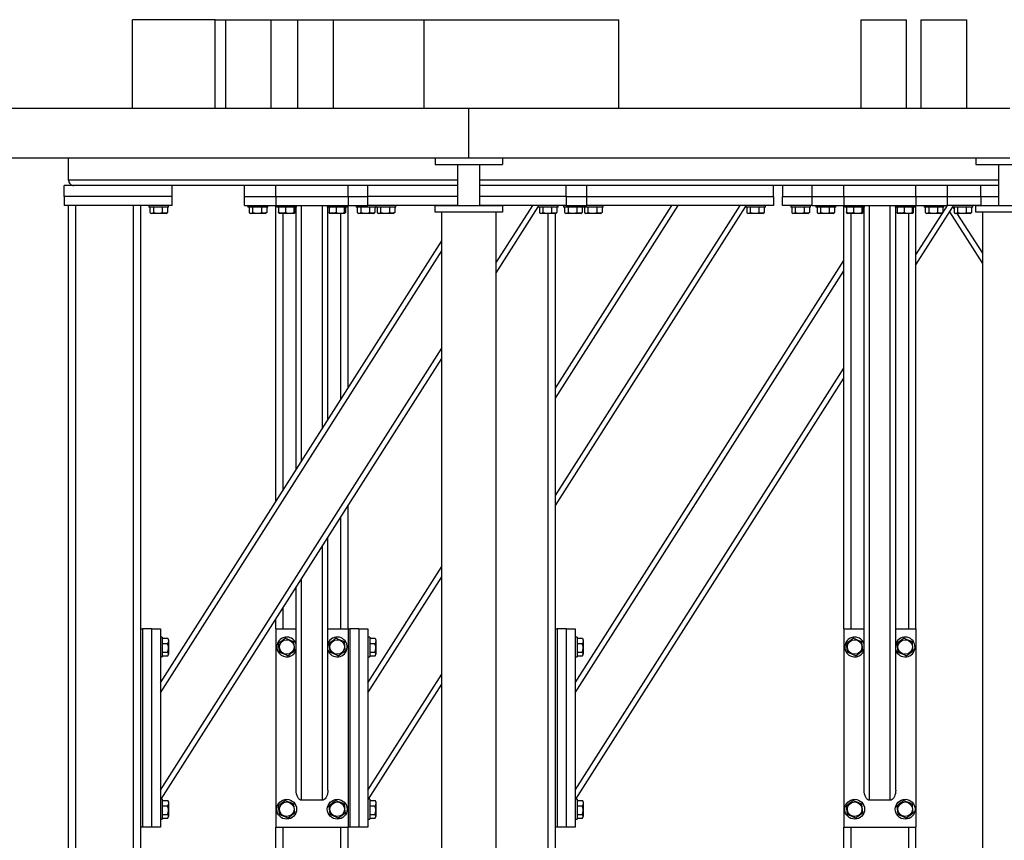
# Model space of a CAD drawing. Header units: millimetres. Extents: x 0 to 841, y 0 to 594.
# Tile 150 of 155: x 551 to 578, y 549 to 572. Entities that reach past the tile are written whole.
import ezdxf

# ---------------------------------------------------------------- set-up
doc = ezdxf.new("R2010")
doc.units = ezdxf.units.MM
doc.layers.add('TRAIT-FORT', color=4, linetype='Continuous', lineweight=25)

msp = doc.modelspace()

# ---------------------------------------------------------------- linework, layer by layer
at = {"layer": 'TRAIT-FORT', "color": 4, "linetype": 'Continuous', "lineweight": 25}
for p, q in [((553.96112, 569.05801), (553.96112, 571.52051)), ((556.24715, 571.52051), (553.96112, 571.52051)), ((556.24715, 569.05801), (556.24715, 571.52051)), ((556.24715, 571.52051), (556.53594, 571.52051)), ((556.53594, 571.52051), (556.53594, 569.05801)), ((556.53594, 571.52051), (557.80589, 571.52051)), ((557.80589, 569.05801), (557.80589, 571.52051)), ((557.80589, 571.52051), (558.53941, 571.52051)), ((558.53941, 569.05801), (558.53941, 571.52051)), ((558.53941, 571.52051), (559.53325, 571.52051)), ((559.53325, 571.52051), (562.04754, 571.52051)), ((559.53325, 569.05801), (559.53325, 571.52051)), ((562.04751, 571.52051), (562.0476, 571.52051)), ((562.04751, 569.05801), (562.04751, 571.52051)), ((562.0476, 569.05801), (562.0476, 571.52051)), ((562.0476, 571.52051), (562.04768, 571.52051)), ((562.04768, 569.05801), (562.04768, 571.52051)), ((562.04768, 571.52051), (567.44497, 571.52051)), ((567.44497, 569.05801), (567.44497, 571.52051)), ((574.15627, 571.52051), (574.15627, 569.05801)), ((574.15627, 571.52051), (575.42623, 571.52051)), ((575.42623, 569.05801), (575.42623, 571.52051)), ((575.82379, 571.52051), (575.82379, 569.05801)), ((575.82379, 571.52051), (577.09375, 571.52051)), ((577.09375, 569.05801), (577.09375, 571.52051)), ((563.28544, 569.05801), (548.28544, 569.05801)), ((563.28544, 567.68301), (563.28544, 569.05801)), ((578.28544, 569.05801), (563.28544, 569.05801)), ((563.28544, 567.68301), (548.28544, 567.68301)), ((552.18613, 567.07051), (552.18613, 567.68301)), ((562.34794, 567.68301), (562.34794, 567.50801)), ((578.28544, 567.68301), (563.28544, 567.68301)), ((564.22295, 567.68301), (564.22295, 567.50801)), ((577.34794, 567.68301), (577.34794, 567.50801)), ((562.34794, 567.50801), (564.22295, 567.50801)), ((562.98545, 566.35801), (562.98545, 567.50801)), ((563.58544, 567.50801), (563.58544, 566.35801)), ((577.34794, 567.50801), (579.22295, 567.50801)), ((577.98544, 566.35801), (577.98544, 567.50801)), ((555.06113, 566.92051), (552.06112, 566.92051)), ((552.06112, 566.62051), (552.06112, 566.92051)), ((562.98545, 567.07051), (552.18613, 567.07051)), ((560.48613, 566.92051), (555.06113, 566.92051)), ((555.06113, 566.62051), (555.06113, 566.92051)), ((557.06113, 566.62051), (557.06113, 566.92051)), ((557.93613, 566.62051), (557.93613, 566.92051)), ((559.93613, 566.62051), (559.93613, 566.92051)), ((560.48613, 566.62051), (560.48613, 566.92051)), ((562.98545, 566.92051), (560.48613, 566.92051)), ((577.98544, 567.07051), (563.58544, 567.07051)), ((565.98613, 566.92051), (563.58544, 566.92051)), ((577.98544, 566.92051), (565.98613, 566.92051)), ((565.98613, 566.62051), (565.98613, 566.92051)), ((566.56113, 566.62051), (566.56113, 566.92051)), ((571.73613, 566.62051), (571.73613, 566.92051)), ((571.98613, 566.92051), (571.98613, 566.62051)), ((572.81113, 566.62051), (572.81113, 566.92051)), ((573.68612, 566.62051), (573.68612, 566.92051)), ((575.68613, 566.62051), (575.68613, 566.92051)), ((576.56112, 566.62051), (576.56112, 566.92051)), ((577.48612, 566.62051), (577.48612, 566.92051)), ((552.06112, 566.62051), (552.06112, 566.37051)), ((555.06113, 566.62051), (552.06112, 566.62051)), ((555.06113, 566.37051), (555.06113, 566.62051)), ((557.06113, 566.37051), (557.06113, 566.62051)), ((557.06113, 566.62051), (557.93613, 566.62051)), ((557.93613, 566.62051), (557.93613, 566.37051)), ((557.93613, 566.62051), (559.93613, 566.62051)), ((559.93613, 566.62051), (560.48613, 566.62051)), ((559.93613, 566.62051), (559.93613, 566.37051)), ((560.48613, 566.37051), (560.48613, 566.62051)), ((562.98545, 566.62051), (560.48613, 566.62051)), ((565.98613, 566.62051), (563.58544, 566.62051)), ((565.98613, 566.62051), (566.56113, 566.62051)), ((565.98613, 566.62051), (565.98613, 566.37051)), ((566.56113, 566.37051), (566.56113, 566.62051)), ((566.56113, 566.62051), (571.73613, 566.62051)), ((571.73613, 566.62051), (571.73613, 566.37051)), ((571.98613, 566.37051), (571.98613, 566.62051)), ((571.98613, 566.62051), (572.81113, 566.62051)), ((572.81113, 566.37051), (572.81113, 566.62051)), ((572.81113, 566.62051), (573.68612, 566.62051)), ((573.68612, 566.62051), (573.68612, 566.37051)), ((573.68612, 566.62051), (575.68613, 566.62051)), ((575.68613, 566.62051), (576.56112, 566.62051)), ((575.68613, 566.62051), (575.68613, 566.37051)), ((576.56112, 566.37051), (576.56112, 566.62051)), ((576.56112, 566.62051), (577.48612, 566.62051)), ((577.48612, 566.62051), (577.48612, 566.37051)), ((577.48612, 566.62051), (577.98544, 566.62051)), ((555.06113, 566.37051), (552.06112, 566.37051)), ((552.18613, 546.57051), (552.18613, 566.37051)), ((552.38612, 546.57051), (552.38612, 566.37051)), ((553.98613, 546.57051), (553.98613, 566.37051)), ((554.18613, 554.62051), (554.18613, 566.37051)), ((554.41113, 566.37051), (554.41113, 566.32051)), ((554.79146, 566.32051), (554.41113, 566.32051)), ((554.44263, 566.32051), (554.44263, 566.17062)), ((554.53814, 566.32051), (554.53814, 566.17062)), ((554.78163, 566.32051), (554.78163, 566.17062)), ((554.96113, 566.32051), (554.79146, 566.32051)), ((554.92962, 566.32051), (554.92962, 566.17062)), ((554.96113, 566.32051), (554.96113, 566.37051)), ((557.06113, 566.37051), (557.93613, 566.37051)), ((557.16112, 566.37051), (557.16112, 566.32051)), ((557.54146, 566.32051), (557.16112, 566.32051)), ((557.19263, 566.32051), (557.19263, 566.17062)), ((557.28814, 566.32051), (557.28814, 566.17062)), ((557.53163, 566.32051), (557.53163, 566.17062)), ((557.71113, 566.32051), (557.54146, 566.32051)), ((557.67962, 566.32051), (557.67962, 566.17062)), ((557.71113, 566.32051), (557.71113, 566.37051)), ((557.93613, 558.15868), (557.93613, 566.37051)), ((557.93613, 566.37051), (559.93613, 566.37051)), ((557.96113, 566.37051), (557.96113, 566.32051)), ((557.9821, 566.32051), (557.96113, 566.32051)), ((558.51113, 566.32051), (557.9821, 566.32051)), ((558.0101, 566.32051), (558.0101, 566.17062)), ((558.20583, 566.32051), (558.20583, 566.17062)), ((558.43185, 566.32051), (558.43185, 566.17062)), ((558.46215, 566.32051), (558.46215, 566.17062)), ((558.49863, 559.04261), (558.49863, 566.32051)), ((558.51113, 566.32051), (558.51113, 566.37051)), ((558.64862, 559.27832), (558.64862, 566.37051)), ((559.22362, 560.18189), (559.22362, 566.37051)), ((559.36113, 566.37051), (559.36113, 566.32051)), ((559.3821, 566.32051), (559.36113, 566.32051)), ((559.37362, 560.41761), (559.37362, 566.32051)), ((559.91113, 566.32051), (559.3821, 566.32051)), ((559.4101, 566.32051), (559.4101, 566.17062)), ((559.60583, 566.32051), (559.60583, 566.17062)), ((559.83185, 566.32051), (559.83185, 566.17062)), ((559.86215, 566.32051), (559.86215, 566.17062)), ((559.91113, 566.32051), (559.91113, 566.37051)), ((559.93613, 561.30154), (559.93613, 566.37051)), ((559.93613, 566.37051), (560.48613, 566.37051)), ((560.16113, 566.37051), (560.16113, 566.32051)), ((560.54146, 566.32051), (560.16113, 566.32051)), ((560.19263, 566.32051), (560.19263, 566.17062)), ((560.28813, 566.32051), (560.28813, 566.17062)), ((562.98545, 566.37051), (560.48613, 566.37051)), ((560.53163, 566.32051), (560.53163, 566.17062)), ((560.71112, 566.32051), (560.54146, 566.32051)), ((560.67962, 566.32051), (560.67962, 566.17062)), ((560.71112, 566.37051), (560.71112, 566.32051)), ((561.09147, 566.32051), (560.71112, 566.32051)), ((560.74263, 566.32051), (560.74263, 566.17062)), ((560.83813, 566.32051), (560.83813, 566.17062)), ((561.08163, 566.32051), (561.08163, 566.17062)), ((561.26113, 566.32051), (561.09147, 566.32051)), ((561.22962, 566.32051), (561.22962, 566.17062)), ((561.26113, 566.32051), (561.26113, 566.37051)), ((562.34794, 566.18301), (562.34794, 566.35801)), ((564.22295, 566.35801), (562.34794, 566.35801)), ((562.91112, 566.37051), (562.91112, 566.35801)), ((565.98613, 566.37051), (563.58544, 566.37051)), ((564.03544, 564.76311), (565.05833, 566.37051)), ((564.03544, 564.48372), (565.21112, 566.33122)), ((564.22295, 566.35801), (564.22295, 566.18301)), ((565.21112, 566.37051), (565.21112, 566.32051)), ((565.59146, 566.32051), (565.21112, 566.32051)), ((565.24263, 566.32051), (565.24263, 566.17062)), ((565.33814, 566.32051), (565.33814, 566.17062)), ((565.58163, 566.32051), (565.58163, 566.17062)), ((565.76113, 566.32051), (565.59146, 566.32051)), ((565.68613, 561.30154), (568.91183, 566.37051)), ((565.68613, 561.02214), (569.08963, 566.37051)), ((565.68613, 558.32133), (570.80833, 566.37051)), ((565.68613, 558.04193), (570.96113, 566.33122)), ((565.72962, 566.32051), (565.72962, 566.17062)), ((565.76113, 566.32051), (565.76113, 566.37051)), ((565.91113, 566.37051), (565.91113, 566.32051)), ((566.29147, 566.32051), (565.91113, 566.32051)), ((565.94263, 566.32051), (565.94263, 566.17062)), ((565.98613, 566.37051), (566.56113, 566.37051)), ((566.03813, 566.32051), (566.03813, 566.17062)), ((566.28163, 566.32051), (566.28163, 566.17062)), ((566.46112, 566.32051), (566.29147, 566.32051)), ((566.42962, 566.32051), (566.42962, 566.17062)), ((566.46112, 566.32051), (566.46112, 566.37051)), ((566.84147, 566.32051), (566.46112, 566.32051)), ((566.49263, 566.32051), (566.49263, 566.17062)), ((571.73613, 566.37051), (566.56113, 566.37051)), ((566.58814, 566.32051), (566.58814, 566.17062)), ((566.83163, 566.32051), (566.83163, 566.17062)), ((567.01113, 566.32051), (566.84147, 566.32051)), ((566.97962, 566.32051), (566.97962, 566.17062)), ((567.01113, 566.32051), (567.01113, 566.37051)), ((570.96113, 566.37051), (570.96113, 566.32051)), ((571.34146, 566.32051), (570.96113, 566.32051)), ((570.99263, 566.32051), (570.99263, 566.17062)), ((571.08814, 566.32051), (571.08814, 566.17062)), ((571.33163, 566.32051), (571.33163, 566.17062)), ((571.51113, 566.32051), (571.34146, 566.32051)), ((571.47962, 566.32051), (571.47962, 566.17062)), ((571.51113, 566.32051), (571.51113, 566.37051)), ((572.81113, 566.37051), (571.98613, 566.37051)), ((572.21112, 566.37051), (572.21112, 566.32051)), ((572.59146, 566.32051), (572.21112, 566.32051)), ((572.24263, 566.32051), (572.24263, 566.17062)), ((572.33814, 566.32051), (572.33814, 566.17062)), ((572.58163, 566.32051), (572.58163, 566.17062)), ((572.76113, 566.32051), (572.59146, 566.32051)), ((572.72962, 566.32051), (572.72962, 566.17062)), ((572.76113, 566.32051), (572.76113, 566.37051)), ((572.81113, 566.37051), (573.68612, 566.37051)), ((572.91113, 566.37051), (572.91113, 566.32051)), ((573.29146, 566.32051), (572.91113, 566.32051)), ((572.94263, 566.32051), (572.94263, 566.17062)), ((573.03814, 566.32051), (573.03814, 566.17062)), ((573.28163, 566.32051), (573.28163, 566.17062)), ((573.46112, 566.32051), (573.29146, 566.32051)), ((573.42962, 566.32051), (573.42962, 566.17062)), ((573.46112, 566.32051), (573.46112, 566.37051)), ((573.68612, 554.62051), (573.68612, 566.37051)), ((573.68612, 566.37051), (575.68613, 566.37051)), ((573.71113, 566.37051), (573.71113, 566.32051)), ((573.7321, 566.32051), (573.71113, 566.32051)), ((574.26112, 566.32051), (573.7321, 566.32051)), ((573.7601, 566.32051), (573.7601, 566.17062)), ((573.95582, 566.32051), (573.95582, 566.17062)), ((574.18185, 566.32051), (574.18185, 566.17062)), ((574.21215, 566.32051), (574.21215, 566.17062)), ((574.24863, 550.1499), (574.24863, 566.32051)), ((574.26112, 566.32051), (574.26112, 566.37051)), ((574.39863, 549.87051), (574.39863, 566.37051)), ((574.97363, 549.87051), (574.97363, 566.37051)), ((575.11113, 566.37051), (575.11113, 566.32051)), ((575.1321, 566.32051), (575.11113, 566.32051)), ((575.12363, 550.1499), (575.12363, 566.32051)), ((575.66112, 566.32051), (575.1321, 566.32051)), ((575.1601, 566.32051), (575.1601, 566.17062)), ((575.35582, 566.32051), (575.35582, 566.17062)), ((575.58185, 566.32051), (575.58185, 566.17062)), ((575.61215, 566.32051), (575.61215, 566.17062)), ((575.66112, 566.32051), (575.66112, 566.37051)), ((575.68613, 554.62051), (575.68613, 566.37051)), ((575.68613, 566.37051), (576.56112, 566.37051)), ((575.68613, 564.9999), (576.55833, 566.37051)), ((575.68613, 564.72051), (576.71113, 566.33122)), ((575.91112, 566.37051), (575.91112, 566.32051)), ((576.29146, 566.32051), (575.91112, 566.32051)), ((575.94263, 566.32051), (575.94263, 566.17062)), ((576.03814, 566.32051), (576.03814, 566.17062)), ((576.28163, 566.32051), (576.28163, 566.17062)), ((576.46113, 566.32051), (576.29146, 566.32051)), ((576.42962, 566.32051), (576.42962, 566.17062)), ((576.46113, 566.32051), (576.46113, 566.37051)), ((577.48612, 566.37051), (576.56112, 566.37051)), ((576.71113, 566.37051), (576.71113, 566.32051)), ((577.09146, 566.32051), (576.71113, 566.32051)), ((576.74263, 566.28611), (576.72074, 566.32051)), ((576.74263, 566.32051), (576.74263, 566.17062)), ((576.83814, 566.32051), (576.83814, 566.17062)), ((577.08163, 566.32051), (577.08163, 566.17062)), ((577.26113, 566.32051), (577.09146, 566.32051)), ((577.22962, 566.32051), (577.22962, 566.17062)), ((577.26113, 566.32051), (577.26113, 566.37051)), ((577.34794, 566.18301), (577.34794, 566.35801)), ((579.22295, 566.35801), (577.34794, 566.35801)), ((577.48612, 566.37051), (577.98544, 566.37051)), ((554.45496, 566.16242), (554.48425, 566.14551)), ((554.6612, 566.14551), (554.48425, 566.14551)), ((554.888, 566.14551), (554.6612, 566.14551)), ((554.888, 566.14551), (554.91729, 566.16242)), ((554.92962, 566.17062), (554.91682, 566.16323)), ((557.20496, 566.16242), (557.23425, 566.14551)), ((557.4112, 566.14551), (557.23425, 566.14551)), ((557.638, 566.14551), (557.4112, 566.14551)), ((557.638, 566.14551), (557.66729, 566.16242)), ((557.67962, 566.17062), (557.66682, 566.16323)), ((558.02199, 566.15259), (558.03425, 566.14551)), ((558.438, 566.14551), (558.03425, 566.14551)), ((558.13613, 558.47296), (558.13613, 566.14551)), ((558.438, 566.14551), (558.45027, 566.15259)), ((559.42199, 566.15259), (559.43425, 566.14551)), ((559.838, 566.14551), (559.43425, 566.14551)), ((559.73613, 560.98725), (559.73613, 566.14551)), ((559.838, 566.14551), (559.85027, 566.15259)), ((560.20496, 566.16242), (560.23425, 566.14551)), ((560.41119, 566.14551), (560.23425, 566.14551)), ((560.638, 566.14551), (560.41119, 566.14551)), ((560.638, 566.14551), (560.66729, 566.16242)), ((560.67962, 566.17062), (560.66682, 566.16323)), ((560.75496, 566.16242), (560.78425, 566.14551)), ((560.96119, 566.14551), (560.78425, 566.14551)), ((561.188, 566.14551), (560.96119, 566.14551)), ((561.188, 566.14551), (561.21729, 566.16242)), ((561.22962, 566.17062), (561.21682, 566.16323)), ((564.22295, 566.18301), (562.34794, 566.18301)), ((562.53544, 544.10801), (562.53544, 566.18301)), ((564.03544, 566.18301), (564.03544, 544.10801)), ((565.25496, 566.16242), (565.28425, 566.14551)), ((565.4612, 566.14551), (565.28425, 566.14551)), ((565.688, 566.14551), (565.4612, 566.14551)), ((565.48613, 546.57051), (565.48613, 566.14551)), ((565.68613, 554.62051), (565.68613, 566.14551)), ((565.688, 566.14551), (565.71729, 566.16242)), ((565.72962, 566.17062), (565.71682, 566.16323)), ((565.95496, 566.16242), (565.98425, 566.14551)), ((566.16119, 566.14551), (565.98425, 566.14551)), ((566.388, 566.14551), (566.16119, 566.14551)), ((566.388, 566.14551), (566.41729, 566.16242)), ((566.42962, 566.17062), (566.41682, 566.16323)), ((566.50496, 566.16242), (566.53425, 566.14551)), ((566.7112, 566.14551), (566.53425, 566.14551)), ((566.938, 566.14551), (566.7112, 566.14551)), ((566.938, 566.14551), (566.96729, 566.16242)), ((566.97962, 566.17062), (566.96682, 566.16323)), ((571.00496, 566.16242), (571.03425, 566.14551)), ((571.2112, 566.14551), (571.03425, 566.14551)), ((571.438, 566.14551), (571.2112, 566.14551)), ((571.438, 566.14551), (571.46729, 566.16242)), ((571.47962, 566.17062), (571.46682, 566.16323)), ((572.25496, 566.16242), (572.28425, 566.14551)), ((572.4612, 566.14551), (572.28425, 566.14551)), ((572.688, 566.14551), (572.4612, 566.14551)), ((572.688, 566.14551), (572.71729, 566.16242)), ((572.72962, 566.17062), (572.71682, 566.16323)), ((572.95496, 566.16242), (572.98425, 566.14551)), ((573.1612, 566.14551), (572.98425, 566.14551)), ((573.388, 566.14551), (573.1612, 566.14551)), ((573.388, 566.14551), (573.41729, 566.16242)), ((573.42962, 566.17062), (573.41682, 566.16323)), ((573.77199, 566.15259), (573.78425, 566.14551)), ((574.188, 566.14551), (573.78425, 566.14551)), ((573.88613, 554.62051), (573.88613, 566.14551)), ((574.188, 566.14551), (574.20026, 566.15259)), ((575.17198, 566.15259), (575.18425, 566.14551)), ((575.588, 566.14551), (575.18425, 566.14551)), ((575.48613, 554.62051), (575.48613, 566.14551)), ((575.588, 566.14551), (575.60026, 566.15259)), ((575.95496, 566.16242), (575.98425, 566.14551)), ((576.1612, 566.14551), (575.98425, 566.14551)), ((576.388, 566.14551), (576.1612, 566.14551)), ((576.388, 566.14551), (576.41729, 566.16242)), ((576.42962, 566.17062), (576.41682, 566.16323)), ((577.53545, 564.76086), (576.62363, 566.19372)), ((576.75496, 566.16242), (576.78425, 566.14551)), ((576.9612, 566.14551), (576.78425, 566.14551)), ((577.53545, 565.04026), (576.83211, 566.14551)), ((577.188, 566.14551), (576.9612, 566.14551)), ((577.188, 566.14551), (577.21729, 566.16242)), ((577.22962, 566.17062), (577.21682, 566.16323)), ((579.22295, 566.18301), (577.34794, 566.18301)), ((577.53545, 544.10801), (577.53545, 566.18301)), ((554.73613, 553.13011), (562.53544, 565.38618)), ((554.73613, 552.85071), (562.53544, 565.10678)), ((566.23613, 553.13011), (573.68612, 564.83725)), ((566.23613, 552.85071), (573.68612, 564.55786)), ((554.73613, 550.1499), (562.53544, 562.40597)), ((554.75204, 549.89551), (562.53544, 562.12658)), ((566.23613, 550.1499), (573.68612, 561.85704)), ((566.25204, 549.89551), (573.68612, 561.57765)), ((559.93613, 554.62051), (559.93613, 558.04193)), ((559.73613, 554.62051), (559.73613, 557.72765)), ((559.37362, 550.1499), (559.37362, 557.15801)), ((559.22362, 549.87051), (559.22362, 556.92229)), ((560.48613, 553.13011), (562.53544, 556.35046)), ((558.64862, 549.87051), (558.64862, 556.01872)), ((560.48613, 552.85071), (562.53544, 556.07107)), ((558.49863, 550.1499), (558.49863, 555.78301)), ((558.13613, 554.62051), (558.13613, 555.21336)), ((557.93613, 554.62051), (557.93613, 554.89908)), ((554.18613, 549.12051), (554.18613, 554.62051)), ((554.18613, 554.62051), (554.23613, 554.62051)), ((554.23613, 554.62051), (554.23613, 549.12051)), ((554.48613, 554.62051), (554.23613, 554.62051)), ((554.48613, 554.62051), (554.73613, 554.62051)), ((554.48613, 554.62051), (554.48613, 549.12051)), ((554.73613, 554.62051), (554.73613, 549.12051)), ((557.93613, 554.62051), (557.93613, 549.12051)), ((557.93613, 554.62051), (558.49863, 554.62051)), ((559.37362, 554.62051), (559.93613, 554.62051)), ((559.93613, 554.62051), (559.98613, 554.62051)), ((559.93613, 554.62051), (559.93613, 549.12051)), ((559.98613, 554.62051), (559.98613, 549.12051)), ((560.23613, 554.62051), (559.98613, 554.62051)), ((560.23613, 554.62051), (560.23613, 549.12051)), ((560.23613, 554.62051), (560.48613, 554.62051)), ((560.48613, 554.62051), (560.48613, 549.12051)), ((565.68613, 549.12051), (565.68613, 554.62051)), ((565.68613, 554.62051), (565.73613, 554.62051)), ((565.73613, 554.62051), (565.73613, 549.12051)), ((565.98613, 554.62051), (565.73613, 554.62051)), ((565.98613, 554.62051), (565.98613, 549.12051)), ((565.98613, 554.62051), (566.23613, 554.62051)), ((566.23613, 554.62051), (566.23613, 549.12051)), ((573.68612, 554.62051), (573.68612, 549.12051)), ((573.68612, 554.62051), (574.24863, 554.62051)), ((575.12363, 554.62051), (575.68613, 554.62051)), ((575.68613, 554.62051), (575.68613, 549.12051)), ((554.78612, 554.3955), (554.73613, 554.3955)), ((554.78612, 554.3955), (554.78612, 554.22584)), ((554.78612, 554.364), (554.93601, 554.364)), ((554.93601, 554.364), (554.9434, 554.3512)), ((554.96113, 554.32238), (554.94421, 554.35167)), ((554.96113, 554.32238), (554.96113, 554.09558)), ((560.53612, 554.3955), (560.48613, 554.3955)), ((560.53612, 554.3955), (560.53612, 554.22584)), ((560.53612, 554.364), (560.68601, 554.364)), ((560.68601, 554.364), (560.6934, 554.3512)), ((560.71112, 554.32238), (560.69421, 554.35167)), ((560.71112, 554.32238), (560.71112, 554.09558)), ((566.28612, 554.3955), (566.23613, 554.3955)), ((566.28612, 554.3955), (566.28612, 554.22584)), ((566.28612, 554.364), (566.43601, 554.364)), ((566.43601, 554.364), (566.4434, 554.3512)), ((566.46112, 554.32238), (566.44421, 554.35167)), ((566.46112, 554.32238), (566.46112, 554.09558)), ((554.78612, 554.22584), (554.78612, 553.84551)), ((554.78612, 554.21601), (554.93601, 554.21601)), ((554.96113, 554.09558), (554.96113, 553.91863)), ((559.3821, 554.22584), (559.37362, 554.20247)), ((560.53612, 554.22584), (560.53612, 553.84551)), ((560.53612, 554.21601), (560.68601, 554.21601)), ((560.71112, 554.09558), (560.71112, 553.91863)), ((566.28612, 554.22584), (566.28612, 553.84551)), ((566.28612, 554.21601), (566.43601, 554.21601)), ((566.46112, 554.09558), (566.46112, 553.91863)), ((575.1321, 554.22584), (575.12363, 554.20247)), ((554.73613, 553.84551), (554.78612, 553.84551)), ((554.78612, 553.97251), (554.93601, 553.97251)), ((554.78612, 553.87701), (554.93601, 553.87701)), ((554.94421, 553.88934), (554.96113, 553.91863)), ((560.48613, 553.84551), (560.53612, 553.84551)), ((560.53612, 553.97251), (560.68601, 553.97251)), ((560.53612, 553.87701), (560.68601, 553.87701)), ((560.69421, 553.88934), (560.71112, 553.91863)), ((566.23613, 553.84551), (566.28612, 553.84551)), ((566.28612, 553.97251), (566.43601, 553.97251)), ((566.28612, 553.87701), (566.43601, 553.87701)), ((566.44421, 553.88934), (566.46112, 553.91863)), ((560.48613, 550.1499), (562.53544, 553.37026)), ((560.50204, 549.89551), (562.53544, 553.09086)), ((554.78612, 549.89551), (554.73613, 549.89551)), ((554.78612, 549.89551), (554.78612, 549.72584)), ((554.78612, 549.864), (554.93601, 549.864)), ((554.78612, 549.72584), (554.78612, 549.34551)), ((554.78612, 549.71601), (554.93601, 549.71601)), ((554.93601, 549.864), (554.9434, 549.8512)), ((554.96113, 549.82238), (554.94421, 549.85167)), ((554.96113, 549.82238), (554.96113, 549.59558)), ((559.22362, 549.87051), (558.64862, 549.87051)), ((560.53612, 549.89551), (560.48613, 549.89551)), ((560.53612, 549.89551), (560.53612, 549.72584)), ((560.53612, 549.864), (560.68601, 549.864)), ((560.53612, 549.72584), (560.53612, 549.34551)), ((560.53612, 549.71601), (560.68601, 549.71601)), ((560.68601, 549.864), (560.6934, 549.8512)), ((560.71112, 549.82238), (560.69421, 549.85167)), ((560.71112, 549.82238), (560.71112, 549.59558)), ((566.28612, 549.89551), (566.23613, 549.89551)), ((566.28612, 549.89551), (566.28612, 549.72584)), ((566.28612, 549.864), (566.43601, 549.864)), ((566.28612, 549.72584), (566.28612, 549.34551)), ((566.28612, 549.71601), (566.43601, 549.71601)), ((566.43601, 549.864), (566.4434, 549.8512)), ((566.46112, 549.82238), (566.44421, 549.85167)), ((566.46112, 549.82238), (566.46112, 549.59558)), ((574.97363, 549.87051), (574.39863, 549.87051)), ((554.78612, 549.47252), (554.93601, 549.47252)), ((554.78612, 549.37701), (554.93601, 549.37701)), ((554.94421, 549.38934), (554.96113, 549.41863)), ((554.96113, 549.59558), (554.96113, 549.41863)), ((560.53612, 549.47252), (560.68601, 549.47252)), ((560.53612, 549.37701), (560.68601, 549.37701)), ((560.69421, 549.38934), (560.71112, 549.41863)), ((560.71112, 549.59558), (560.71112, 549.41863)), ((566.28612, 549.47252), (566.43601, 549.47252)), ((566.28612, 549.37701), (566.43601, 549.37701)), ((566.44421, 549.38934), (566.46112, 549.41863)), ((566.46112, 549.59558), (566.46112, 549.41863)), ((554.18613, 546.57051), (554.18613, 549.12051)), ((554.23613, 549.12051), (554.18613, 549.12051)), ((554.48613, 549.12051), (554.23613, 549.12051)), ((554.73613, 549.12051), (554.48613, 549.12051)), ((554.73613, 549.34551), (554.78612, 549.34551)), ((557.93613, 546.57051), (557.93613, 549.12051)), ((557.93613, 549.12051), (559.93613, 549.12051)), ((558.13613, 546.57051), (558.13613, 549.12051)), ((559.73613, 546.57051), (559.73613, 549.12051)), ((559.93613, 546.57051), (559.93613, 549.12051)), ((559.98613, 549.12051), (559.93613, 549.12051)), ((560.23613, 549.12051), (559.98613, 549.12051)), ((560.48613, 549.12051), (560.23613, 549.12051)), ((560.48613, 549.34551), (560.53612, 549.34551)), ((565.68613, 546.57051), (565.68613, 549.12051)), ((565.73613, 549.12051), (565.68613, 549.12051)), ((565.98613, 549.12051), (565.73613, 549.12051)), ((566.23613, 549.12051), (565.98613, 549.12051)), ((566.23613, 549.34551), (566.28612, 549.34551)), ((573.68612, 546.57051), (573.68612, 549.12051)), ((573.68612, 549.12051), (575.68613, 549.12051)), ((573.88613, 546.57051), (573.88613, 549.12051)), ((575.48613, 546.57051), (575.48613, 549.12051)), ((575.68613, 546.57051), (575.68613, 549.12051))]:
    msp.add_line(p, q, dxfattribs=at)
at = {"layer": 'TRAIT-FORT', "color": 4, "linetype": 'Continuous', "lineweight": 25, "flags": 128}
for points in [[(558.20583, 554.364), (558.15456, 554.32524), (558.10101, 554.28474), (558.05548, 554.25032), (558.0101, 554.21601)], [(558.20583, 554.364), (558.26502, 554.33899), (558.32687, 554.31285), (558.37944, 554.29064), (558.43185, 554.2685)], [(559.60583, 554.364), (559.55456, 554.32524), (559.50101, 554.28474), (559.45548, 554.25032), (559.4101, 554.21601)], [(559.60583, 554.364), (559.66502, 554.33899), (559.72687, 554.31285), (559.77944, 554.29064), (559.83185, 554.2685)], [(573.95582, 554.364), (573.90456, 554.32524), (573.851, 554.28474), (573.80548, 554.25032), (573.7601, 554.21601)], [(573.95582, 554.364), (574.01502, 554.33899), (574.07687, 554.31285), (574.12945, 554.29064), (574.18185, 554.2685)], [(575.35582, 554.364), (575.30456, 554.32524), (575.251, 554.28474), (575.20548, 554.25032), (575.1601, 554.21601)], [(575.35582, 554.364), (575.41502, 554.33899), (575.47687, 554.31285), (575.52945, 554.29064), (575.58185, 554.2685)], [(558.04041, 553.97251), (558.02877, 554.06605), (558.02102, 554.12829), (558.01317, 554.19132), (558.0101, 554.21601)], [(558.26643, 553.87701), (558.31769, 553.91577), (558.37125, 553.95627), (558.41677, 553.99069), (558.46215, 554.025)], [(558.46215, 554.025), (558.45051, 554.11853), (558.44277, 554.18078), (558.43492, 554.24381), (558.43185, 554.2685)], [(559.44041, 553.97251), (559.42877, 554.06605), (559.42102, 554.12829), (559.41317, 554.19132), (559.4101, 554.21601)], [(559.66643, 553.87701), (559.71769, 553.91577), (559.77125, 553.95627), (559.81677, 553.99069), (559.86215, 554.025)], [(559.86215, 554.025), (559.85051, 554.11853), (559.84277, 554.18078), (559.83492, 554.24381), (559.83185, 554.2685)], [(573.7904, 553.97251), (573.77876, 554.06605), (573.77102, 554.12829), (573.76318, 554.19132), (573.7601, 554.21601)], [(574.01643, 553.87701), (574.06769, 553.91577), (574.12125, 553.95627), (574.16677, 553.99069), (574.21215, 554.025)], [(574.21215, 554.025), (574.20051, 554.11853), (574.19276, 554.18078), (574.18492, 554.24381), (574.18185, 554.2685)], [(575.1904, 553.97251), (575.17876, 554.06605), (575.17102, 554.12829), (575.16318, 554.19132), (575.1601, 554.21601)], [(575.41643, 553.87701), (575.46769, 553.91577), (575.52125, 553.95627), (575.56677, 553.99069), (575.61215, 554.025)], [(575.61215, 554.025), (575.60051, 554.11853), (575.59276, 554.18078), (575.58492, 554.24381), (575.58185, 554.2685)], [(558.26643, 553.87701), (558.20723, 553.90202), (558.14538, 553.92816), (558.09281, 553.95037), (558.04041, 553.97251)], [(559.66643, 553.87701), (559.60723, 553.90202), (559.54538, 553.92816), (559.49281, 553.95037), (559.44041, 553.97251)], [(574.01643, 553.87701), (573.95723, 553.90202), (573.89538, 553.92816), (573.84281, 553.95037), (573.7904, 553.97251)], [(575.41643, 553.87701), (575.35723, 553.90202), (575.29538, 553.92816), (575.24281, 553.95037), (575.1904, 553.97251)], [(558.64862, 549.87051), (558.61936, 549.87587), (558.59122, 549.89177), (558.56529, 549.91759), (558.54256, 549.95234), (558.52391, 549.99468), (558.51004, 550.04298), (558.50151, 550.09539), (558.49863, 550.1499)], [(559.37362, 550.1499), (559.37135, 550.10138), (559.36458, 550.05434), (559.35353, 550.0102), (559.33854, 549.97031), (559.32005, 549.93587), (559.29862, 549.90794), (559.27493, 549.88736), (559.24967, 549.87475), (559.22362, 549.87051)], [(574.39863, 549.87051), (574.36936, 549.87587), (574.34122, 549.89177), (574.31529, 549.91759), (574.29256, 549.95234), (574.2739, 549.99468), (574.26005, 550.04298), (574.25151, 550.09539), (574.24863, 550.1499)], [(575.12363, 550.1499), (575.12134, 550.10138), (575.11458, 550.05434), (575.10353, 550.0102), (575.08853, 549.97031), (575.07004, 549.93587), (575.04863, 549.90794), (575.02493, 549.88736), (574.99967, 549.87475), (574.97363, 549.87051)], [(558.20583, 549.864), (558.15456, 549.82524), (558.10101, 549.78474), (558.05548, 549.75032), (558.0101, 549.71601)], [(558.04041, 549.47252), (558.02877, 549.56605), (558.02102, 549.62829), (558.01317, 549.69132), (558.0101, 549.71601)], [(558.20583, 549.864), (558.26502, 549.83899), (558.32687, 549.81285), (558.37944, 549.79064), (558.43185, 549.7685)], [(558.46215, 549.525), (558.45051, 549.61853), (558.44277, 549.68078), (558.43492, 549.74381), (558.43185, 549.7685)], [(559.60583, 549.864), (559.55456, 549.82524), (559.50101, 549.78474), (559.45548, 549.75032), (559.4101, 549.71601)], [(559.44041, 549.47252), (559.42877, 549.56605), (559.42102, 549.62829), (559.41317, 549.69132), (559.4101, 549.71601)], [(559.60583, 549.864), (559.66502, 549.83899), (559.72687, 549.81285), (559.77944, 549.79064), (559.83185, 549.7685)], [(559.86215, 549.525), (559.85051, 549.61853), (559.84277, 549.68078), (559.83492, 549.74381), (559.83185, 549.7685)], [(573.95582, 549.864), (573.90456, 549.82524), (573.851, 549.78474), (573.80548, 549.75032), (573.7601, 549.71601)], [(573.7904, 549.47252), (573.77876, 549.56605), (573.77102, 549.62829), (573.76318, 549.69132), (573.7601, 549.71601)], [(573.95582, 549.864), (574.01502, 549.83899), (574.07687, 549.81285), (574.12945, 549.79064), (574.18185, 549.7685)], [(574.21215, 549.525), (574.20051, 549.61853), (574.19276, 549.68078), (574.18492, 549.74381), (574.18185, 549.7685)], [(575.35582, 549.864), (575.30456, 549.82524), (575.251, 549.78474), (575.20548, 549.75032), (575.1601, 549.71601)], [(575.1904, 549.47252), (575.17876, 549.56605), (575.17102, 549.62829), (575.16318, 549.69132), (575.1601, 549.71601)], [(575.35582, 549.864), (575.41502, 549.83899), (575.47687, 549.81285), (575.52945, 549.79064), (575.58185, 549.7685)], [(575.61215, 549.525), (575.60051, 549.61853), (575.59276, 549.68078), (575.58492, 549.74381), (575.58185, 549.7685)], [(558.26643, 549.37701), (558.20723, 549.40202), (558.14538, 549.42816), (558.09281, 549.45037), (558.04041, 549.47252)], [(558.26643, 549.37701), (558.31769, 549.41577), (558.37125, 549.45627), (558.41677, 549.49069), (558.46215, 549.525)], [(559.66643, 549.37701), (559.60723, 549.40202), (559.54538, 549.42816), (559.49281, 549.45037), (559.44041, 549.47252)], [(559.66643, 549.37701), (559.71769, 549.41577), (559.77125, 549.45627), (559.81677, 549.49069), (559.86215, 549.525)], [(574.01643, 549.37701), (573.95723, 549.40202), (573.89538, 549.42816), (573.84281, 549.45037), (573.7904, 549.47252)], [(574.01643, 549.37701), (574.06769, 549.41577), (574.12125, 549.45627), (574.16677, 549.49069), (574.21215, 549.525)], [(575.41643, 549.37701), (575.35723, 549.40202), (575.29538, 549.42816), (575.24281, 549.45037), (575.1904, 549.47252)], [(575.41643, 549.37701), (575.46769, 549.41577), (575.52125, 549.45627), (575.56677, 549.49069), (575.61215, 549.525)]]:
    msp.add_lwpolyline(points, dxfattribs=at)
at = {"layer": 'TRAIT-FORT', "color": 4, "linetype": 'Continuous', "lineweight": 25}
for centre, radius in [((558.23612, 554.1205), 0.20188), ((559.63612, 554.1205), 0.20188), ((573.98613, 554.1205), 0.20188), ((575.38613, 554.1205), 0.20188), ((558.23613, 549.62051), 0.275), ((558.23612, 549.6205), 0.20188), ((559.63613, 549.62051), 0.275), ((559.63612, 549.6205), 0.20188), ((573.98613, 549.6205), 0.275), ((573.98613, 549.6205), 0.20188), ((575.38613, 549.6205), 0.275), ((575.38613, 549.6205), 0.20188)]:
    msp.add_circle(centre, radius, dxfattribs=at)
for centre, radius, start, end in [((552.33612, 567.0705), 0.14999, 179.996676, 270.003751), ((552.33612, 567.0705), 0.15, 179.99836, 270.002067), ((558.23613, 554.1205), 0.275, 17.341827, 157.476862), ((559.63613, 554.1205), 0.275, 197.341156, 157.477043), ((573.98613, 554.12051), 0.275, 17.341106, 157.477523), ((575.38613, 554.1205), 0.275, 197.341373, 157.476826), ((558.23613, 554.12051), 0.275, 157.477427, 342.658425), ((573.98613, 554.1205), 0.275, 157.476834, 342.658594)]:
    msp.add_arc(centre, radius, start, end, dxfattribs=at)
for points, knots in [([(554.44263, 566.17062), (554.45065, 566.16519), (554.46604, 566.15476), (554.49271, 566.14978), (554.51751, 566.1566), (554.531, 566.16576), (554.53814, 566.17062)], [0, 0, 0, 0, 0.27739258, 0.53205992, 0.75216522, 1, 1, 1, 1]), ([(554.53814, 566.17062), (554.56912, 566.16303), (554.62034, 566.15047), (554.69468, 566.15163), (554.74467, 566.16036), (554.77342, 566.16834), (554.78163, 566.17062)], [0, 0, 0, 0, 0.38557475, 0.63761505, 0.89651787, 1, 1, 1, 1]), ([(554.92962, 566.17062), (554.91691, 566.16515), (554.89167, 566.1543), (554.85224, 566.14992), (554.81487, 566.15618), (554.79291, 566.16572), (554.78163, 566.17062)], [0, 0, 0, 0, 0.26898946, 0.53394688, 0.76080616, 1, 1, 1, 1]), ([(557.19263, 566.17062), (557.20065, 566.16519), (557.21604, 566.15476), (557.24271, 566.14978), (557.26751, 566.15659), (557.281, 566.16576), (557.28814, 566.17062)], [0, 0, 0, 0, 0.27735498, 0.53203334, 0.75220365, 1, 1, 1, 1]), ([(557.28814, 566.17062), (557.31911, 566.16303), (557.37034, 566.15047), (557.44468, 566.15163), (557.49467, 566.16036), (557.52342, 566.16834), (557.53163, 566.17062)], [0, 0, 0, 0, 0.38556557, 0.63759988, 0.89652033, 1, 1, 1, 1]), ([(557.67962, 566.17062), (557.66691, 566.16515), (557.64167, 566.1543), (557.60224, 566.14992), (557.56487, 566.15617), (557.54291, 566.16572), (557.53163, 566.17062)], [0, 0, 0, 0, 0.268962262, 0.533967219, 0.760834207, 1, 1, 1, 1]), ([(558.02202, 566.15316), (558.02168, 566.15318), (558.01684, 566.15334), (558.01407, 566.16266), (558.01114, 566.16854), (558.0101, 566.17062)], [0, 0, 0, 0, 0.04639966, 0.66306688, 1, 1, 1, 1]), ([(558.20583, 566.17062), (558.18889, 566.16514), (558.15488, 566.15414), (558.10357, 566.14997), (558.05466, 566.15603), (558.0251, 566.16571), (558.0101, 566.17062)], [0, 0, 0, 0, 0.26610313, 0.53461349, 0.76382705, 1, 1, 1, 1]), ([(558.20583, 566.17062), (558.22542, 566.16514), (558.26496, 566.15408), (558.32388, 566.14999), (558.38015, 566.15598), (558.41449, 566.1657), (558.43185, 566.17062)], [0, 0, 0, 0, 0.26505762, 0.53483649, 0.76485984, 1, 1, 1, 1]), ([(558.46215, 566.17062), (558.45968, 566.16263), (558.45631, 566.15174), (558.43993, 566.15234), (558.43575, 566.16238), (558.43287, 566.16847), (558.43185, 566.17062)], [0, 0, 0, 0, 0.42919178, 0.58522394, 0.85341557, 1, 1, 1, 1]), ([(559.42202, 566.15316), (559.42168, 566.15318), (559.41684, 566.15334), (559.41407, 566.16266), (559.41114, 566.16854), (559.4101, 566.17062)], [0, 0, 0, 0, 0.04639966, 0.66306688, 1, 1, 1, 1]), ([(559.60583, 566.17062), (559.58889, 566.16514), (559.55488, 566.15414), (559.50357, 566.14997), (559.45466, 566.15603), (559.4251, 566.16571), (559.4101, 566.17062)], [0, 0, 0, 0, 0.26610313, 0.53461349, 0.76382705, 1, 1, 1, 1]), ([(559.60583, 566.17062), (559.62542, 566.16514), (559.66496, 566.15408), (559.72388, 566.14999), (559.78015, 566.15598), (559.81449, 566.1657), (559.83185, 566.17062)], [0, 0, 0, 0, 0.26505762, 0.53483649, 0.76485984, 1, 1, 1, 1]), ([(559.86215, 566.17062), (559.85968, 566.16263), (559.85631, 566.15174), (559.83993, 566.15234), (559.83575, 566.16238), (559.83287, 566.16847), (559.83185, 566.17062)], [0, 0, 0, 0, 0.42919178, 0.58522394, 0.85341557, 1, 1, 1, 1]), ([(560.19263, 566.17062), (560.20065, 566.16519), (560.21604, 566.15476), (560.24271, 566.14978), (560.26751, 566.1566), (560.28099, 566.16576), (560.28813, 566.17062)], [0, 0, 0, 0, 0.27740622, 0.53208607, 0.75220219, 1, 1, 1, 1]), ([(560.28813, 566.17062), (560.31911, 566.16303), (560.37034, 566.15047), (560.44468, 566.15163), (560.49467, 566.16036), (560.52342, 566.16834), (560.53163, 566.17062)], [0, 0, 0, 0, 0.38558931, 0.63762364, 0.89652032, 1, 1, 1, 1]), ([(560.67962, 566.17062), (560.66691, 566.16515), (560.64167, 566.1543), (560.60224, 566.14992), (560.56488, 566.15618), (560.54291, 566.16572), (560.53163, 566.17062)], [0, 0, 0, 0, 0.26898946, 0.53394688, 0.76080616, 1, 1, 1, 1]), ([(560.74263, 566.17062), (560.75065, 566.16519), (560.76604, 566.15476), (560.79271, 566.14978), (560.81751, 566.15659), (560.83099, 566.16576), (560.83813, 566.17062)], [0, 0, 0, 0, 0.27740648, 0.53203014, 0.75220195, 1, 1, 1, 1]), ([(560.83813, 566.17062), (560.86911, 566.16303), (560.92034, 566.15047), (560.99467, 566.15163), (561.04467, 566.16036), (561.07342, 566.16834), (561.08163, 566.17062)], [0, 0, 0, 0, 0.38556557, 0.63759988, 0.89652033, 1, 1, 1, 1]), ([(561.22962, 566.17062), (561.21691, 566.16515), (561.19167, 566.1543), (561.15224, 566.14992), (561.11488, 566.15618), (561.09291, 566.16572), (561.08163, 566.17062)], [0, 0, 0, 0, 0.268989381, 0.533985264, 0.760806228, 1, 1, 1, 1]), ([(565.24263, 566.17062), (565.25065, 566.16519), (565.26604, 566.15476), (565.29271, 566.14978), (565.31751, 566.15659), (565.331, 566.16576), (565.33814, 566.17062)], [0, 0, 0, 0, 0.27735498, 0.53203334, 0.75220365, 1, 1, 1, 1]), ([(565.33814, 566.17062), (565.36911, 566.16303), (565.42034, 566.15047), (565.49467, 566.15163), (565.54467, 566.16036), (565.57342, 566.16834), (565.58163, 566.17062)], [0, 0, 0, 0, 0.38556576, 0.63760018, 0.89649697, 1, 1, 1, 1]), ([(565.72962, 566.17062), (565.71691, 566.16515), (565.69167, 566.1543), (565.65224, 566.14992), (565.61487, 566.15617), (565.59291, 566.16572), (565.58163, 566.17062)], [0, 0, 0, 0, 0.26899919, 0.53396619, 0.76083368, 1, 1, 1, 1]), ([(565.94263, 566.17062), (565.95065, 566.16519), (565.96604, 566.15476), (565.99271, 566.14978), (566.01751, 566.1566), (566.03099, 566.16576), (566.03813, 566.17062)], [0, 0, 0, 0, 0.27740622, 0.53208607, 0.75220219, 1, 1, 1, 1]), ([(566.03813, 566.17062), (566.06911, 566.16303), (566.12034, 566.15047), (566.19468, 566.15163), (566.24467, 566.16036), (566.27342, 566.16834), (566.28163, 566.17062)], [0, 0, 0, 0, 0.38558931, 0.63762364, 0.89652032, 1, 1, 1, 1]), ([(566.42962, 566.17062), (566.41691, 566.16515), (566.39167, 566.1543), (566.35224, 566.14992), (566.31488, 566.15618), (566.29291, 566.16572), (566.28163, 566.17062)], [0, 0, 0, 0, 0.26898946, 0.53394688, 0.76080616, 1, 1, 1, 1]), ([(566.49263, 566.17062), (566.50065, 566.16519), (566.51604, 566.15476), (566.54271, 566.14978), (566.56751, 566.15659), (566.581, 566.16576), (566.58814, 566.17062)], [0, 0, 0, 0, 0.27740648, 0.53203014, 0.75220195, 1, 1, 1, 1]), ([(566.58814, 566.17062), (566.61911, 566.16303), (566.67034, 566.15047), (566.74468, 566.15163), (566.79467, 566.16036), (566.82342, 566.16834), (566.83163, 566.17062)], [0, 0, 0, 0, 0.38556557, 0.63759988, 0.89652033, 1, 1, 1, 1]), ([(566.97962, 566.17062), (566.96691, 566.16515), (566.94167, 566.1543), (566.90224, 566.14992), (566.86488, 566.15618), (566.84291, 566.16572), (566.83163, 566.17062)], [0, 0, 0, 0, 0.268989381, 0.533985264, 0.760806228, 1, 1, 1, 1]), ([(570.99263, 566.17062), (571.00065, 566.16519), (571.01604, 566.15476), (571.04271, 566.14978), (571.06751, 566.15659), (571.081, 566.16576), (571.08814, 566.17062)], [0, 0, 0, 0, 0.27735498, 0.53203334, 0.75220365, 1, 1, 1, 1]), ([(571.08814, 566.17062), (571.11911, 566.16303), (571.17034, 566.15047), (571.24468, 566.15163), (571.29467, 566.16036), (571.32342, 566.16834), (571.33163, 566.17062)], [0, 0, 0, 0, 0.38556576, 0.63760018, 0.89649697, 1, 1, 1, 1]), ([(571.47962, 566.17062), (571.46691, 566.16515), (571.44167, 566.1543), (571.40224, 566.14992), (571.36488, 566.15617), (571.34291, 566.16572), (571.33163, 566.17062)], [0, 0, 0, 0, 0.26899919, 0.53396619, 0.76083368, 1, 1, 1, 1]), ([(572.24263, 566.17062), (572.25065, 566.16519), (572.26604, 566.15476), (572.29271, 566.14978), (572.31751, 566.15659), (572.331, 566.16576), (572.33814, 566.17062)], [0, 0, 0, 0, 0.27735498, 0.53203334, 0.75220365, 1, 1, 1, 1]), ([(572.33814, 566.17062), (572.36911, 566.16303), (572.42034, 566.15047), (572.49468, 566.15163), (572.54467, 566.16036), (572.57342, 566.16834), (572.58163, 566.17062)], [0, 0, 0, 0, 0.38556557, 0.63759988, 0.89652033, 1, 1, 1, 1]), ([(572.72962, 566.17062), (572.71691, 566.16515), (572.69167, 566.1543), (572.65224, 566.14992), (572.61487, 566.15617), (572.59291, 566.16572), (572.58163, 566.17062)], [0, 0, 0, 0, 0.26896226, 0.53396722, 0.76083421, 1, 1, 1, 1]), ([(572.94263, 566.17062), (572.95065, 566.16519), (572.96604, 566.15476), (572.99271, 566.14978), (573.01751, 566.1566), (573.031, 566.16576), (573.03814, 566.17062)], [0, 0, 0, 0, 0.27739258, 0.53205992, 0.75216522, 1, 1, 1, 1]), ([(573.03814, 566.17062), (573.06912, 566.16303), (573.12034, 566.15047), (573.19468, 566.15163), (573.24467, 566.16036), (573.27342, 566.16834), (573.28163, 566.17062)], [0, 0, 0, 0, 0.38557475, 0.63761505, 0.89651787, 1, 1, 1, 1]), ([(573.42962, 566.17062), (573.41691, 566.16515), (573.39167, 566.1543), (573.35224, 566.14992), (573.31488, 566.15618), (573.29291, 566.16572), (573.28163, 566.17062)], [0, 0, 0, 0, 0.26898946, 0.53394688, 0.76080616, 1, 1, 1, 1]), ([(573.77201, 566.15316), (573.77168, 566.15318), (573.76684, 566.15334), (573.76407, 566.16267), (573.76114, 566.16854), (573.7601, 566.17062)], [0, 0, 0, 0, 0.04613192, 0.66289711, 1, 1, 1, 1]), ([(573.95582, 566.17062), (573.93889, 566.16514), (573.90488, 566.15414), (573.85357, 566.14997), (573.80466, 566.15603), (573.7751, 566.16571), (573.7601, 566.17062)], [0, 0, 0, 0, 0.26607445, 0.53461448, 0.76379847, 1, 1, 1, 1]), ([(573.95582, 566.17062), (573.97542, 566.16514), (574.01496, 566.15408), (574.07388, 566.14999), (574.13015, 566.15598), (574.16449, 566.1657), (574.18185, 566.17062)], [0, 0, 0, 0, 0.26507613, 0.53484821, 0.76486576, 1, 1, 1, 1]), ([(574.21215, 566.17062), (574.20968, 566.16263), (574.20631, 566.15174), (574.18993, 566.15234), (574.18574, 566.16237), (574.18287, 566.16847), (574.18185, 566.17062)], [0, 0, 0, 0, 0.42912481, 0.58527602, 0.85346666, 1, 1, 1, 1]), ([(575.17201, 566.15316), (575.17168, 566.15318), (575.16684, 566.15334), (575.16407, 566.16267), (575.16114, 566.16854), (575.1601, 566.17062)], [0, 0, 0, 0, 0.04613192, 0.662897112, 1, 1, 1, 1]), ([(575.35582, 566.17062), (575.33889, 566.16514), (575.30488, 566.15414), (575.25357, 566.14997), (575.20466, 566.15603), (575.1751, 566.16571), (575.1601, 566.17062)], [0, 0, 0, 0, 0.26607445, 0.53461448, 0.76379847, 1, 1, 1, 1]), ([(575.35582, 566.17062), (575.37542, 566.16514), (575.41496, 566.15408), (575.47388, 566.14999), (575.53015, 566.15598), (575.56449, 566.1657), (575.58185, 566.17062)], [0, 0, 0, 0, 0.26507613, 0.53484821, 0.76486576, 1, 1, 1, 1]), ([(575.61215, 566.17062), (575.60968, 566.16263), (575.60631, 566.15174), (575.58993, 566.15234), (575.58574, 566.16237), (575.58287, 566.16847), (575.58185, 566.17062)], [0, 0, 0, 0, 0.42916213, 0.58530313, 0.85347624, 1, 1, 1, 1]), ([(575.94263, 566.17062), (575.95065, 566.16519), (575.96604, 566.15476), (575.99271, 566.14978), (576.01751, 566.15659), (576.031, 566.16576), (576.03814, 566.17062)], [0, 0, 0, 0, 0.27735498, 0.53203334, 0.75220365, 1, 1, 1, 1]), ([(576.03814, 566.17062), (576.06911, 566.16303), (576.12034, 566.15047), (576.19468, 566.15163), (576.24467, 566.16036), (576.27342, 566.16834), (576.28163, 566.17062)], [0, 0, 0, 0, 0.38556557, 0.63759988, 0.89652033, 1, 1, 1, 1]), ([(576.42962, 566.17062), (576.41691, 566.16515), (576.39167, 566.1543), (576.35224, 566.14992), (576.31487, 566.15617), (576.29291, 566.16572), (576.28163, 566.17062)], [0, 0, 0, 0, 0.268962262, 0.533967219, 0.760834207, 1, 1, 1, 1]), ([(576.74263, 566.17062), (576.75065, 566.16519), (576.76604, 566.15476), (576.79271, 566.14978), (576.81751, 566.15659), (576.831, 566.16576), (576.83814, 566.17062)], [0, 0, 0, 0, 0.27735498, 0.53203334, 0.75220365, 1, 1, 1, 1]), ([(576.83814, 566.17062), (576.86911, 566.16303), (576.92034, 566.15047), (576.99468, 566.15163), (577.04467, 566.16036), (577.07342, 566.16834), (577.08163, 566.17062)], [0, 0, 0, 0, 0.38556576, 0.63760018, 0.89649697, 1, 1, 1, 1]), ([(577.22962, 566.17062), (577.21691, 566.16515), (577.19167, 566.1543), (577.15224, 566.14992), (577.11488, 566.15617), (577.09291, 566.16572), (577.08163, 566.17062)], [0, 0, 0, 0, 0.26899919, 0.53396619, 0.76083368, 1, 1, 1, 1]), ([(554.93601, 554.364), (554.94148, 554.35129), (554.95234, 554.32605), (554.95671, 554.28662), (554.95045, 554.24926), (554.94091, 554.22729), (554.93601, 554.21601)], [0, 0, 0, 0, 0.26899012, 0.53395937, 0.76082345, 1, 1, 1, 1]), ([(560.68601, 554.364), (560.69148, 554.35129), (560.70234, 554.32605), (560.70671, 554.28662), (560.70046, 554.24926), (560.69091, 554.22729), (560.68601, 554.21601)], [0, 0, 0, 0, 0.26899012, 0.53395937, 0.76082345, 1, 1, 1, 1]), ([(566.43601, 554.364), (566.44148, 554.35129), (566.45233, 554.32605), (566.45672, 554.28662), (566.45046, 554.24926), (566.44091, 554.22729), (566.43601, 554.21601)], [0, 0, 0, 0, 0.2689791, 0.53395504, 0.76082123, 1, 1, 1, 1]), ([(554.93601, 553.97251), (554.94361, 554.00349), (554.95616, 554.05472), (554.955, 554.12906), (554.94628, 554.17905), (554.93829, 554.2078), (554.93601, 554.21601)], [0, 0, 0, 0, 0.38557162, 0.63761151, 0.89651236, 1, 1, 1, 1]), ([(560.68601, 553.97251), (560.69361, 554.00349), (560.70617, 554.05472), (560.705, 554.12906), (560.69628, 554.17905), (560.68829, 554.2078), (560.68601, 554.21601)], [0, 0, 0, 0, 0.38557162, 0.63761151, 0.89651236, 1, 1, 1, 1]), ([(566.43601, 553.97251), (566.44361, 554.00349), (566.45617, 554.05472), (566.455, 554.12906), (566.44628, 554.17905), (566.43829, 554.2078), (566.43601, 554.21601)], [0, 0, 0, 0, 0.38557162, 0.63761151, 0.89651236, 1, 1, 1, 1]), ([(554.93601, 553.87701), (554.94145, 553.88503), (554.95187, 553.90042), (554.95685, 553.92709), (554.95004, 553.95189), (554.94087, 553.96537), (554.93601, 553.97251)], [0, 0, 0, 0, 0.27739126, 0.53205095, 0.75221009, 1, 1, 1, 1]), ([(560.68601, 553.87701), (560.69145, 553.88503), (560.70187, 553.90042), (560.70685, 553.92709), (560.70004, 553.95189), (560.69087, 553.96537), (560.68601, 553.97251)], [0, 0, 0, 0, 0.27739126, 0.53205095, 0.75221009, 1, 1, 1, 1]), ([(566.43601, 553.87701), (566.44144, 553.88503), (566.45186, 553.90042), (566.45686, 553.92709), (566.45004, 553.95189), (566.44087, 553.96537), (566.43601, 553.97251)], [0, 0, 0, 0, 0.27736792, 0.53204206, 0.75220538, 1, 1, 1, 1]), ([(554.93601, 549.864), (554.94148, 549.85129), (554.95234, 549.82605), (554.95671, 549.78662), (554.95045, 549.74925), (554.94091, 549.72729), (554.93601, 549.71601)], [0, 0, 0, 0, 0.26899012, 0.53395937, 0.76082345, 1, 1, 1, 1]), ([(554.93601, 549.47252), (554.94361, 549.50349), (554.95616, 549.55472), (554.955, 549.62906), (554.94628, 549.67905), (554.93829, 549.7078), (554.93601, 549.71601)], [0, 0, 0, 0, 0.38556798, 0.63760936, 0.89651174, 1, 1, 1, 1]), ([(560.68601, 549.864), (560.69148, 549.85129), (560.70234, 549.82605), (560.70671, 549.78662), (560.70046, 549.74925), (560.69091, 549.72729), (560.68601, 549.71601)], [0, 0, 0, 0, 0.26899012, 0.53395937, 0.76082345, 1, 1, 1, 1]), ([(560.68601, 549.47252), (560.69361, 549.50349), (560.70617, 549.55472), (560.705, 549.62906), (560.69628, 549.67905), (560.68829, 549.7078), (560.68601, 549.71601)], [0, 0, 0, 0, 0.38556798, 0.63760936, 0.89651174, 1, 1, 1, 1]), ([(566.43601, 549.864), (566.44148, 549.85129), (566.45233, 549.82605), (566.45672, 549.78662), (566.45046, 549.74925), (566.44091, 549.72729), (566.43601, 549.71601)], [0, 0, 0, 0, 0.2689791, 0.53395504, 0.76082123, 1, 1, 1, 1]), ([(566.43601, 549.47252), (566.44361, 549.50349), (566.45617, 549.55472), (566.455, 549.62906), (566.44628, 549.67905), (566.43829, 549.7078), (566.43601, 549.71601)], [0, 0, 0, 0, 0.38556798, 0.63760936, 0.89651174, 1, 1, 1, 1]), ([(554.93601, 549.37701), (554.94145, 549.38503), (554.95187, 549.40042), (554.95685, 549.42709), (554.95003, 549.45189), (554.94087, 549.46538), (554.93601, 549.47252)], [0, 0, 0, 0, 0.27738785, 0.53204441, 0.75220084, 1, 1, 1, 1]), ([(560.68601, 549.37701), (560.69145, 549.38503), (560.70187, 549.40042), (560.70685, 549.42709), (560.70004, 549.45189), (560.69087, 549.46538), (560.68601, 549.47252)], [0, 0, 0, 0, 0.27738785, 0.53204441, 0.75220084, 1, 1, 1, 1]), ([(566.43601, 549.37701), (566.44144, 549.38503), (566.45186, 549.40042), (566.45686, 549.42709), (566.45004, 549.45189), (566.44087, 549.46538), (566.43601, 549.47252)], [0, 0, 0, 0, 0.27736451, 0.53203552, 0.75219614, 1, 1, 1, 1])]:
    msp.add_open_spline(points, degree=3, knots=knots, dxfattribs=at)

doc.saveas('drawing.dxf')
